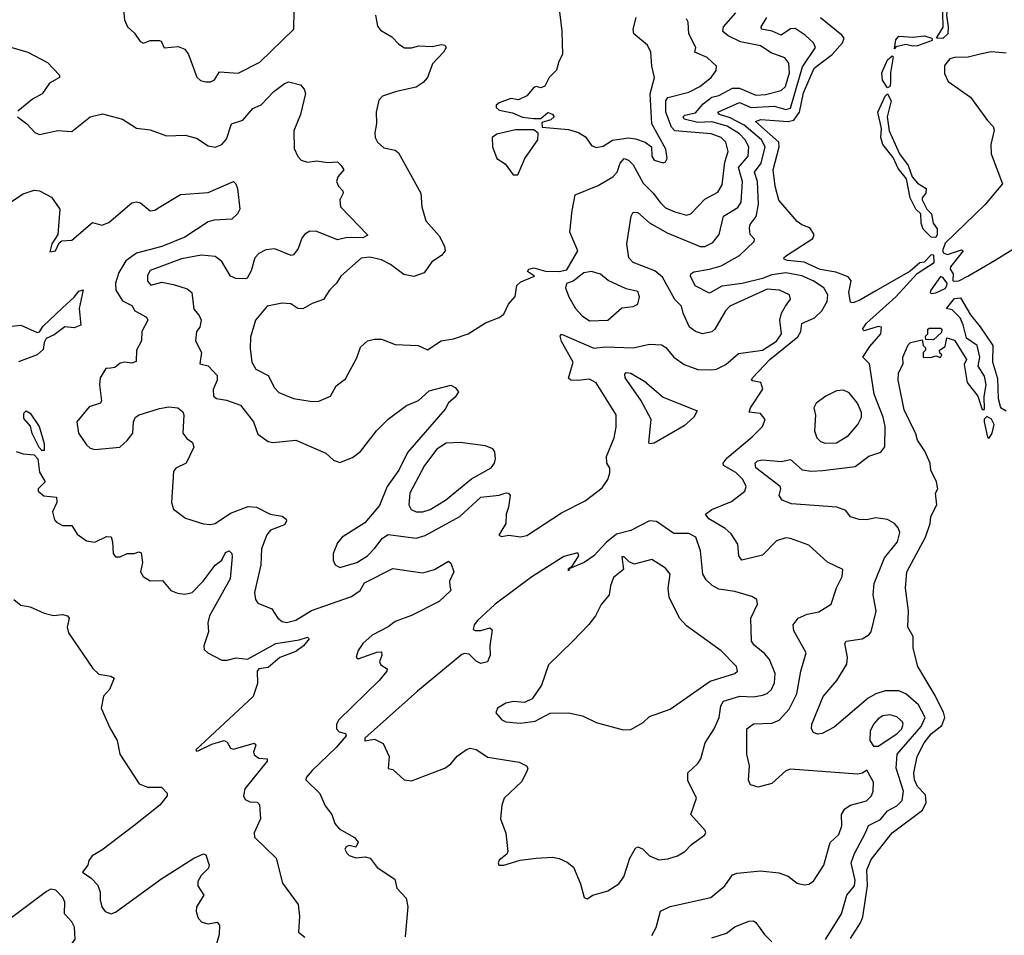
# Model space of a CAD drawing. Extents: x 1552294 to 1694791, y 811929 to 917222.
# Tile 108 of 256: x 1595810 to 1600071, y 838731 to 842696. Entities that reach past the tile are written whole.
import ezdxf

# ---------------------------------------------------------------- set-up
doc = ezdxf.new("R2010")
doc.units = 0

msp = doc.modelspace()

# ---------------------------------------------------------------- linework, layer by layer
at = {"layer": '0CON10XD'}
for points in [[(1596253, 842793), (1596262.9, 842695), (1596276.2, 842665), (1596306.9, 842636.9), (1596331.3, 842601.3), (1596345, 842594.3), (1596375, 842605.4), (1596415.4, 842605.4), (1596422.5, 842602.5), (1596434.3, 842574.3), (1596495, 842579.4), (1596525, 842568.6), (1596540.8, 842545), (1596576.4, 842446.4), (1596591.7, 842431.7), (1596615, 842426.7), (1596635, 842426.7), (1596652.5, 842435), (1596675, 842470), (1596755, 842464.6), (1596848.5, 842511.5), (1596995.5, 842654.5), (1596997.4, 842732.6)], [(1599805, 842614.2), (1599776.7, 842615), (1599806.4, 842663.6), (1599803.6, 842786.4), (1599805, 842802.5), (1599814, 842806), (1599826.4, 842766.4), (1599820.9, 842715), (1599828, 842665), (1599826.1, 842635), (1599805, 842614.2)], [(1596996.2, 842213.8), (1596997.2, 842137.2), (1597013, 842103), (1597027.8, 842087.8), (1597055, 842079.1), (1597095, 842084.5), (1597142.4, 842077.6), (1597185, 842080), (1597200.4, 842065), (1597212.9, 842045), (1597186.7, 842015), (1597180.5, 841995), (1597188.8, 841975), (1597208.2, 841955), (1597209.6, 841945), (1597194.5, 841915), (1597197.8, 841885), (1597316.8, 841763.2), (1597295, 841751.1), (1597227.6, 841752.4), (1597185, 841743.2), (1597095, 841779.2), (1597065, 841780), (1597043, 841767), (1597030.2, 841749.8), (1597014.4, 841705), (1596995, 841677.1), (1596985, 841674.4), (1596913.2, 841703.2), (1596875, 841699.5), (1596845, 841682.7), (1596827.5, 841665), (1596811.5, 841608.5), (1596794, 841576), (1596786.4, 841573.6), (1596745, 841575.3), (1596721.5, 841585), (1596685, 841648.9), (1596655, 841670.4), (1596595, 841675.8), (1596509.8, 841660.2), (1596375, 841609.6), (1596362.4, 841587.6), (1596363.4, 841563.4), (1596376.8, 841546.8), (1596425, 841559), (1596475, 841549.8), (1596535, 841530.8), (1596554.5, 841515), (1596562.6, 841442.6), (1596587.1, 841415), (1596595.6, 841395), (1596588.6, 841365), (1596574.2, 841345), (1596570.8, 841305), (1596596.2, 841255), (1596590, 841205), (1596625, 841196.7), (1596663.8, 841155), (1596664, 841135), (1596646.7, 841095), (1596647.8, 841065), (1596661.2, 841055), (1596705, 841048.4), (1596765, 841026.2), (1596821.1, 840955), (1596840.5, 840900.5), (1596885, 840869.2), (1596905, 840864.4), (1597005.4, 840875.4), (1597135, 840819.2), (1597168.3, 840788.3), (1597195, 840778.6), (1597250.3, 840799.7), (1597285, 840825.8), (1597354.2, 840915), (1597405, 840965.8), (1597483.3, 841025), (1597535, 841046.7), (1597581.7, 841088.3), (1597675, 841113.8), (1597695, 841103.3), (1597708.8, 841085), (1597695, 841061.2), (1597665, 841036.7), (1597650.5, 841009.5), (1597487.9, 840822.1), (1597451.2, 840745), (1597400.6, 840675), (1597367.4, 840592.6), (1597303.1, 840516.9), (1597205.7, 840455), (1597185, 840430), (1597166.6, 840385), (1597166.1, 840356.1), (1597175.6, 840335), (1597195, 840324), (1597268.5, 840345), (1597315, 840374.7), (1597345, 840406.4), (1597379.5, 840450.5), (1597405, 840466.6), (1597525, 840451.3), (1597565, 840462), (1597715, 840544.2), (1597805, 840628.6), (1597885, 840636.9), (1597915, 840646.9), (1597925.6, 840645.6), (1597932, 840635), (1597925.6, 840585), (1597914.3, 840555), (1597914, 840515), (1597883.8, 840463.8), (1597895, 840457.5), (1597926.2, 840463.8), (1597976.4, 840456.4), (1598005, 840461.9), (1598155, 840560.3), (1598257.2, 840612.8), (1598330.6, 840669.4), (1598354.8, 840705), (1598364.2, 840734.2), (1598363.6, 840753.6), (1598350, 840775), (1598349.7, 840805), (1598382.9, 840885), (1598390.9, 840930.9), (1598390.6, 840985), (1598305, 841123.1), (1598275, 841139.2), (1598225, 841133.1), (1598195.5, 841135.5), (1598185, 841143.8), (1598205, 841212.5), (1598155, 841301.9), (1598148.9, 841325), (1598155, 841334.2), (1598295, 841273.4), (1598345, 841279.1), (1598465, 841274.6), (1598535, 841291.4), (1598587.9, 841287.9), (1598606.6, 841276.6), (1598641.2, 841235), (1598685, 841202.5), (1598745, 841180.8), (1598805, 841179.2), (1598825, 841182.5), (1598865, 841202.9), (1598920.2, 841249.8), (1599025, 841264.7), (1599085, 841303.2), (1599107.1, 841335), (1599099.1, 841395), (1599106.4, 841425), (1599124.2, 841455.8), (1599145.7, 841485), (1599140.8, 841505), (1599098, 841525), (1599045, 841528.3), (1598883.6, 841455), (1598864.4, 841435), (1598817.5, 841355), (1598805, 841344.2), (1598765, 841335.7), (1598735, 841345.6), (1598708, 841365), (1598680.6, 841425), (1598674.2, 841455), (1598645, 841484), (1598591.3, 841581.3), (1598557.8, 841607.8), (1598464.8, 841644.8), (1598445.6, 841665), (1598437.3, 841725), (1598456.4, 841845), (1598465, 841862), (1598485, 841861.1), (1598535.9, 841815.9), (1598612.3, 841772.3), (1598755, 841714.2), (1598775, 841714), (1598809.3, 841730.7), (1598837.3, 841765), (1598855.5, 841844.5), (1598918, 841882), (1598931.9, 841905), (1598938.3, 841995), (1598920.5, 842055), (1598962.7, 842105), (1598964.8, 842145), (1598949, 842175), (1598925, 842201.5), (1598870.8, 842235), (1598805, 842253.9), (1598745, 842249.8), (1598685, 842264.4), (1598680.7, 842275), (1598688.2, 842281.8), (1598735, 842292.4), (1598768, 842332), (1598805, 842360.7), (1598835, 842367), (1598895, 842399.8), (1598925, 842399.1), (1598995, 842369), (1599038, 842372), (1599105, 842388.6), (1599123.6, 842406.4), (1599141.2, 842465), (1599137.7, 842507.7), (1599120.5, 842530.5), (1599062, 842552), (1599015, 842581.7), (1598929.8, 842599.8), (1598876.2, 842625), (1598852.3, 842645), (1598855.4, 842665), (1598908.5, 842725)], [(1598141.2, 842765), (1598155.5, 842645.5), (1598158.5, 842545), (1598142.5, 842515), (1598132.8, 842477.2), (1598101.4, 842445), (1598081.7, 842408.3), (1598065, 842401.2), (1598045, 842406), (1598035, 842402), (1598003.9, 842366.1), (1597968.8, 842348.8), (1597935, 842353.8), (1597885, 842336), (1597871.2, 842325), (1597871.2, 842315), (1597884.5, 842304.5), (1597941.8, 842291.8), (1597985, 842274.2), (1598035, 842268), (1598065, 842267.5), (1598095, 842293.3), (1598115, 842286.7), (1598122.5, 842275), (1598107.7, 842262.3), (1598070, 842250), (1598070.7, 842230.7), (1598185, 842220), (1598227.9, 842207.9), (1598258.8, 842188.8), (1598285, 842150.4), (1598305, 842142.1), (1598335, 842148.2), (1598375.9, 842174.1), (1598445, 842184), (1598475, 842179.8), (1598515.9, 842165.9), (1598544.2, 842145), (1598545.8, 842105), (1598555, 842088), (1598595, 842076.2)], [(1597349.4, 842715), (1597357.6, 842667.6), (1597370.6, 842650.6), (1597420.7, 842620.7), (1597449.8, 842589.8), (1597475, 842574.4), (1597505, 842574.4), (1597537, 842583), (1597595, 842579.4), (1597635, 842587.8), (1597650, 842585), (1597655.6, 842575.6), (1597644.2, 842555), (1597595.6, 842505), (1597574.3, 842445), (1597556.4, 842423.6), (1597525, 842403.5), (1597440, 842385), (1597380, 842365), (1597363.4, 842346.6), (1597352.2, 842295), (1597354.4, 842245.6), (1597346.1, 842206.1), (1597348, 842185), (1597358, 842165), (1597385, 842141.4), (1597435, 842130.8), (1597449.7, 842119.7), (1597546.2, 841945), (1597550, 841885), (1597567.8, 841825), (1597625, 841760), (1597648.5, 841715), (1597650.6, 841695), (1597635.7, 841675), (1597593.1, 841646.9), (1597560.4, 841599.6), (1597515, 841583.4), (1597471.7, 841591.7), (1597414.5, 841635), (1597375, 841655.2), (1597325, 841668), (1597287.3, 841662.7), (1597200, 841585), (1597180.5, 841555), (1597150, 841525), (1597125, 841483.5), (1597075, 841466.9), (1597035, 841443.2), (1597013.1, 841445), (1596982.5, 841465), (1596945, 841468.8), (1596881.4, 841455), (1596830.6, 841395), (1596808.6, 841321.4), (1596807.4, 841272.6), (1596815, 841212.7), (1596832.1, 841182.1), (1596884.7, 841155), (1596911.7, 841101.7), (1596931.4, 841081.4), (1596995, 841056.2), (1597075, 841042.2)], [(1597075, 841042.2), (1597105, 841043.6), (1597155, 841065.4), (1597179.3, 841110.7), (1597219.9, 841140.1), (1597268.1, 841231.9), (1597285, 841277.1), (1597314.7, 841305.3), (1597345, 841312.8), (1597375, 841312), (1597435, 841290), (1597534.6, 841284.6), (1597575, 841266.9), (1597634.2, 841305.8), (1597686.4, 841313.6), (1597751.2, 841335), (1597825, 841383.3), (1597884.2, 841405.8), (1597905, 841420), (1597925, 841463.3), (1597953.3, 841496.7), (1597960.8, 841545), (1597979.1, 841560.9), (1598037.5, 841585), (1598007.5, 841605), (1598012.5, 841615), (1598035, 841621.2), (1598085, 841606.2), (1598144.2, 841605.8), (1598177.9, 841612.1), (1598225.5, 841695), (1598191.1, 841775), (1598200.2, 841869.8), (1598212.9, 841937.1), (1598312.9, 841977.1), (1598376.9, 842015), (1598395.2, 842034.8), (1598408.7, 842075), (1598425, 842094.5), (1598445, 842087.9), (1598465, 842067.3), (1598508.4, 841988.4), (1598550.8, 841945), (1598582.2, 841902.2), (1598605, 841881.5), (1598645, 841863.5), (1598695, 841850), (1598713.8, 841855), (1598775, 841918.8), (1598830.9, 841949.1), (1598850, 841980), (1598861.3, 842078.7), (1598876, 842125), (1598865.9, 842165), (1598845, 842185.2), (1598801.9, 842201.9), (1598644.9, 842214.9), (1598630.3, 842230.3), (1598605.5, 842295), (1598606.4, 842345), (1598615, 842358.8), (1598705, 842381.8), (1598753.1, 842406.9), (1598802.9, 842445), (1598824.2, 842475), (1598825.6, 842495), (1598785, 842532.3), (1598731.2, 842555), (1598736, 842575), (1598706.2, 842635), (1598703.3, 842685), (1598695, 842698.6)], [(1598595, 842076.2), (1598605, 842080), (1598611.2, 842095), (1598606.2, 842135), (1598545.2, 842245.2), (1598538.8, 842375), (1598556.8, 842445), (1598545.5, 842494.5), (1598541.3, 842555), (1598526.5, 842585), (1598468.1, 842635), (1598464.2, 842655), (1598477.1, 842705)], [(1599367.1, 839205), (1599366.8, 839255), (1599381, 839279), (1599405, 839295.4), (1599475, 839313.5), (1599496.4, 839335), (1599503.1, 839355), (1599504.2, 839395), (1599476.2, 839446.2), (1599457.1, 839432.9), (1599435, 839429.2), (1599145, 839450.4), (1599125, 839443.6), (1599065, 839389.2), (1599005, 839372.5), (1598972.9, 839382.9), (1598963.4, 839403.4), (1598967.5, 839465), (1598956.5, 839515), (1598956.7, 839625), (1598985, 839647.5), (1599065, 839649.3), (1599096.9, 839663.1), (1599139.3, 839710.7), (1599173.5, 839776.5), (1599190.5, 839875), (1599212.7, 839955), (1599160.2, 840050.2), (1599156.9, 840075), (1599178.6, 840105), (1599218.3, 840121.7), (1599267.6, 840132.4), (1599322, 840165), (1599344.5, 840235.5), (1599369.2, 840285), (1599372.5, 840315), (1599305, 840346.9), (1599225, 840420), (1599145, 840450), (1599125, 840452.2), (1599085, 840440), (1599025, 840376.9), (1598935, 840355.7), (1598921.5, 840375), (1598917.1, 840425), (1598888.9, 840468.9), (1598863.3, 840493.3), (1598791.8, 840535), (1598778.1, 840555), (1598804.4, 840575), (1598890.5, 840609.5), (1598947.3, 840655), (1598953.5, 840675), (1598938.9, 840705), (1598908.4, 840735), (1598855.3, 840765), (1598854.3, 840775), (1598871.8, 840798.2), (1598979.8, 840890.2), (1599024.4, 840935), (1599036, 840965), (1599015, 840990), (1598966.7, 840996.7), (1598971.9, 841015), (1599026.1, 841096.1), (1599017.5, 841125), (1598981.4, 841131.4), (1598976.7, 841135), (1598980.6, 841145), (1599056.7, 841225), (1599177, 841323), (1599190, 841345), (1599195, 841380), (1599249.1, 841405), (1599281.5, 841435), (1599304.6, 841475), (1599307.3, 841505), (1599289.1, 841535), (1599243.8, 841565), (1599195, 841586.2), (1599125, 841599.4), (1599065, 841591.1), (1599025, 841574.6), (1598936, 841554), (1598848.8, 841541.2), (1598795, 841511.1), (1598732.8, 841542.8), (1598712.4, 841585), (1598714.9, 841595.1), (1598726.5, 841603.5), (1598795, 841615.8), (1598845, 841630.4), (1598924.5, 841675), (1598988, 841735), (1598990, 841745), (1598971.1, 841765), (1598968, 841795), (1598971, 841809), (1598996.3, 841843.7), (1599007.1, 841895), (1599002.7, 841995), (1598990.2, 842035), (1599018.4, 842075), (1599035.5, 842145), (1599019.8, 842175), (1598945, 842238.6), (1598885, 842270.4), (1598837.9, 842285), (1598831.5, 842295), (1598925, 842336.6), (1598975, 842314.9), (1599075, 842321.2), (1599125, 842306.7), (1599145, 842312.4), (1599197.9, 842492.1), (1599253.8, 842575), (1599244.5, 842595), (1599208.9, 842628.9), (1599165, 842657.3), (1599145, 842655.8), (1599105, 842628), (1599066.6, 842646.6), (1599019.4, 842655), (1599018.2, 842665), (1599042.8, 842705)], [(1599469.6, 839175), (1599483, 839207), (1599535, 839233.5), (1599565, 839270.8), (1599605, 839292.7), (1599629.1, 839315), (1599634, 839355), (1599602.3, 839455), (1599606.7, 839515), (1599710.9, 839635), (1599728.1, 839675), (1599699.8, 839729.8), (1599645, 839777.5), (1599615, 839790.2), (1599555, 839789.3), (1599515, 839777.6), (1599482.2, 839757.8), (1599335, 839633.3), (1599282.5, 839605), (1599262.7, 839602.7), (1599245, 839608.8), (1599236, 839625), (1599238.1, 839645), (1599286.2, 839765), (1599346.2, 839835), (1599388.9, 839905), (1599392, 839935), (1599380.9, 839995), (1599386.2, 840005), (1599455, 840015.5), (1599485, 840032.2), (1599494.5, 840045), (1599516.9, 840135), (1599503.7, 840205), (1599508, 840255), (1599552.3, 840365), (1599607.9, 840435), (1599618, 840475), (1599612, 840495), (1599596.2, 840515), (1599565, 840531.2), (1599515, 840538.8), (1599475, 840530.9), (1599442, 840532), (1599405, 840542.5), (1599385, 840570), (1599346.2, 840585), (1599149.3, 840599.3), (1599108.8, 840615), (1599096, 840635), (1599104.3, 840665), (1599101.4, 840675), (1598996, 840755), (1598992.5, 840775), (1599002.5, 840785), (1599025, 840789.4), (1599105, 840783.1), (1599145, 840790.8), (1599196, 840746), (1599235, 840740.4), (1599285, 840744), (1599425, 840761.6), (1599485, 840806.2), (1599536.7, 840823.3), (1599553.8, 840846.2), (1599554.8, 840935), (1599546.9, 840975), (1599508.1, 841075), (1599487.1, 841205), (1599459.2, 841235), (1599488.8, 841281.2), (1599536.2, 841335), (1599540, 841365), (1599525, 841366.7), (1599465, 841348.8), (1599456.7, 841355), (1599475, 841381.4), (1599601.2, 841495), (1599693.6, 841596.4), (1599766.7, 841645), (1599765.7, 841675.7), (1599755, 841677.5), (1599723.8, 841646.2), (1599705, 841643.3), (1599662.7, 841607.3), (1599515, 841521.2), (1599445, 841480.6), (1599415, 841470.2), (1599405, 841472.5), (1599398.4, 841515), (1599407.4, 841565), (1599395, 841582.7), (1599341.8, 841601.8), (1599273.9, 841613.9), (1599205, 841646.5), (1599132.5, 841652.5), (1599118.7, 841658.7), (1599117.3, 841665), (1599127.5, 841675), (1599242.1, 841747.9), (1599247.9, 841765), (1599228.8, 841795), (1599195, 841807.3), (1599175, 841822), (1599094.5, 841914.5), (1599078.9, 841975), (1599071.2, 842045), (1599096.1, 842145), (1599095.6, 842165), (1598993.8, 842255), (1599016.7, 842263.3), (1599135, 842254.6), (1599159.5, 842260.5), (1599184.1, 842295.9), (1599201.7, 842378.3), (1599247.5, 842485), (1599325.4, 842545), (1599370.2, 842595), (1599377.1, 842615), (1599368.3, 842628.3), (1599275, 842703.4)], [(1599595, 842570), (1599600.9, 842609.1), (1599615, 842623.8), (1599675, 842619.5), (1599725, 842626.2), (1599757.5, 842615), (1599758.8, 842605), (1599695, 842582.4), (1599675, 842580.3), (1599645, 842587.8), (1599601.4, 842578.6), (1599595, 842570)], [(1595775.8, 842575.8), (1595844.6, 842554.6), (1595929.6, 842509.6), (1595982.5, 842455), (1595982.5, 842445), (1595939.3, 842420.7), (1595907.5, 842375), (1595865, 842350.9), (1595801.1, 842298.9)], [(1600078.8, 842551.2), (1600015, 842556.2), (1599966.6, 842546.6), (1599915, 842532.7), (1599855, 842531.8), (1599835, 842525.6), (1599812.1, 842497.9), (1599812.3, 842462.3), (1599828.5, 842428.5), (1599925, 842360), (1599998.6, 842258.6), (1600023.3, 842233.3), (1600026.7, 842216.7), (1600012.5, 842155), (1600013.3, 842115), (1600063.1, 841985), (1599986.6, 841893.4), (1599815, 841727.8), (1599804, 841695), (1599808.8, 841685), (1599825, 841679.2), (1599885, 841698.8), (1599892.5, 841695), (1599837.9, 841625), (1599836.5, 841615), (1599849.8, 841595), (1599848.6, 841565), (1599853.2, 841563.2), (1599874.2, 841565), (1599913.5, 841585), (1600031.2, 841655), (1600145, 841725.1)], [(1599565, 842400), (1599543.3, 842433.3), (1599540.3, 842465), (1599565, 842522), (1599585, 842538.8), (1599590, 842535), (1599577.9, 842465), (1599578.1, 842421.9), (1599575, 842406.2), (1599565, 842400)], [(1595800, 842275), (1595841.2, 842245), (1595875, 842207.5), (1595895, 842198.8), (1595974.5, 842215.5), (1596035, 842211.4), (1596115.4, 842274.6), (1596167.4, 842287.4), (1596254.6, 842264.6), (1596315, 842226), (1596375, 842218.1), (1596445, 842193.3), (1596525.5, 842195.5), (1596575, 842182.5), (1596625, 842149.4), (1596655, 842143.1), (1596684, 842155), (1596705, 842178), (1596726, 842245), (1596775, 842260.6), (1596818.6, 842311.4), (1596855, 842327.3), (1596909.1, 842385), (1596955, 842419.1), (1596975, 842426.5), (1597025, 842414.2), (1597040.8, 842395), (1597046.6, 842376.6), (1597024.4, 842285), (1596996.2, 842213.8)], [(1599775, 841753.3), (1599753.8, 841753.8), (1599719.3, 841789.3), (1599710.9, 841815), (1599709.6, 841855), (1599688, 841875), (1599663.2, 841925), (1599647.2, 842007.2), (1599611.7, 842051.7), (1599589.3, 842099.3), (1599545.6, 842155), (1599537, 842185), (1599539.5, 842225), (1599523.8, 842295), (1599554.6, 842365), (1599565, 842374.3), (1599581.6, 842345), (1599563.5, 842275), (1599572.8, 842215), (1599617.1, 842115), (1599654.3, 842065), (1599672, 842015), (1599695, 841988.4), (1599732.7, 841965), (1599731.8, 841945), (1599716, 841925), (1599715.3, 841915), (1599735, 841875.6), (1599755.5, 841855.5), (1599762.8, 841815), (1599780, 841790), (1599780.8, 841765), (1599775, 841753.3)], [(1597965, 842023.3), (1597996, 842095), (1598051.9, 842175), (1598054.2, 842204.2), (1598035, 842218.8), (1597955, 842218.5), (1597875, 842200), (1597854.4, 842185), (1597855.7, 842145), (1597874.2, 842095), (1597911.4, 842071.4), (1597945, 842023.3), (1597965, 842023.3)], [(1595645, 841822.6), (1595825, 841941.2), (1595872.9, 841957.1), (1595895, 841954.6), (1595947.1, 841927.1), (1595983.8, 841875), (1595974.2, 841765.8), (1595948.8, 841725), (1595940, 841690), (1595965, 841694.2), (1595980.8, 841729.2), (1595992, 841738), (1596035, 841741.4), (1596125, 841817.5), (1596165, 841806.2), (1596195, 841816.9), (1596295, 841902.4), (1596315, 841906.7), (1596332.4, 841902.4), (1596375, 841868.1), (1596395, 841871.1), (1596415, 841883.5), (1596505, 841938.2), (1596625, 841947.1), (1596734.5, 841994.5), (1596745.4, 841985.4), (1596752.5, 841965), (1596762.5, 841875), (1596752.5, 841855), (1596727.6, 841832.4), (1596651.9, 841828.1), (1596625, 841820.8), (1596525, 841753.8), (1596425, 841713), (1596315, 841685.2), (1596269, 841651), (1596238.3, 841601.7), (1596224.2, 841555), (1596226, 841525), (1596255, 841477.8), (1596295, 841458.9), (1596307.5, 841435), (1596358.3, 841408.3), (1596364.4, 841395), (1596338.1, 841345), (1596336.7, 841305), (1596315.5, 841265), (1596314.2, 841215.8), (1596295, 841208), (1596265, 841212.5), (1596245, 841208.6), (1596220.8, 841189.2), (1596202.5, 841187.5), (1596182, 841185), (1596157.5, 841145), (1596154.7, 841114.7), (1596164, 841045), (1596158.8, 841035), (1596110, 841020), (1596056.7, 840955), (1596064.7, 840905), (1596098.8, 840855), (1596115, 840841.2), (1596135, 840835.4), (1596242.5, 840845), (1596275, 840873.3), (1596298.8, 840905), (1596302, 840955), (1596311.2, 840975), (1596326.7, 840985), (1596415, 841012.7), (1596455, 841019.7), (1596494, 841015), (1596515, 840997.5), (1596520, 840985), (1596515.6, 840905), (1596532.5, 840882.5), (1596558, 840865), (1596564, 840845), (1596530, 840775), (1596485.4, 840754.6), (1596475, 840738.8), (1596466.2, 840605), (1596475, 840576), (1596527.5, 840537.5), (1596605, 840512.9), (1596635, 840509.4), (1596655, 840513.8), (1596721.4, 840558.6), (1596797.9, 840587.9), (1596835, 840584.8), (1596894.3, 840554.3), (1596945.5, 840545.5), (1596963, 840533), (1596964.8, 840525), (1596955, 840509.2), (1596895, 840486.2), (1596878.9, 840465), (1596856.2, 840405), (1596853.1, 840335), (1596825.5, 840215), (1596830.6, 840185), (1596839.7, 840169.7), (1596901.2, 840145), (1596927.1, 840105), (1596945, 840090.6), (1596965, 840086), (1597005, 840096.2), (1597072.3, 840137.7), (1597245, 840198), (1597283.1, 840225), (1597302.5, 840257.5), (1597425, 840320), (1597555, 840300.9), (1597604.7, 840315.3), (1597665, 840351.2), (1597675, 840342.5), (1597688.1, 840305), (1597670, 840265), (1597671.2, 840245), (1597675.7, 840225), (1597625, 840177.1), (1597505, 840116.4), (1597435, 840089.6), (1597405, 840066.5), (1597335, 840030.5), (1597294.3, 839995), (1597274.2, 839965), (1597266.2, 839935), (1597275, 839928), (1597355, 839957.3), (1597375, 839958.8), (1597377.5, 839945), (1597366.7, 839915), (1597372.3, 839902.3), (1597400, 839885), (1597398.6, 839875), (1597365.8, 839835), (1597190.9, 839665), (1597181.4, 839645), (1597181.2, 839625), (1597192.9, 839612.9), (1597220, 839605), (1597222.5, 839595), (1597179.8, 839545), (1597074.8, 839445), (1597050, 839415), (1597048.2, 839405), (1597108.7, 839345), (1597131.7, 839291.7), (1597160, 839255), (1597174, 839215), (1597191.7, 839191.7), (1597259.2, 839155), (1597273.8, 839135), (1597265, 839112.5), (1597235, 839120), (1597222.5, 839115), (1597217.5, 839105), (1597225, 839087.5), (1597235, 839077.5), (1597265, 839067.5), (1597305, 839071.2), (1597325.8, 839065.8), (1597356.2, 839025), (1597432.5, 838975), (1597442.5, 838935), (1597482.6, 838892.6), (1597488.9, 838855), (1597478, 838725)], [(1598275, 841392.1), (1598355, 841394.6), (1598415, 841448.1), (1598465, 841453.6), (1598485, 841464.4), (1598492.2, 841495), (1598485, 841518.6), (1598435, 841530), (1598357.1, 841567.1), (1598323.8, 841593.8), (1598285, 841604.8), (1598250.8, 841599.2), (1598205, 841563.8), (1598176.7, 841553.3), (1598172, 841535), (1598186.7, 841495), (1598215, 841445.6), (1598243.6, 841413.6), (1598275, 841392.1)], [(1599755, 841510), (1599775, 841512.5), (1599815, 841531.5), (1599822.2, 841545), (1599824.2, 841555), (1599805, 841580), (1599795, 841584), (1599752.5, 841525), (1599750, 841515), (1599755, 841510)], [(1595685, 841358.8), (1595815, 841372.9), (1595885, 841340.6), (1595895, 841344.4), (1595911.5, 841368.5), (1595995, 841448.5), (1596045.6, 841494.4), (1596065, 841520.9), (1596085, 841525.6), (1596066.7, 841445), (1596075, 841373.3), (1596045, 841361.2), (1596005, 841365.5), (1595958.9, 841331.1), (1595924.3, 841315), (1595915, 841297.5), (1595911.9, 841268.1), (1595885.7, 841244.3), (1595804.3, 841215)], [(1599405, 838718.1), (1599448.9, 838785), (1599458.8, 838811.2), (1599478.4, 838945), (1599476.3, 839015), (1599495, 839060), (1599585, 839175.5), (1599716.7, 839273.3), (1599732.9, 839307.1), (1599729.9, 839339.9), (1599695, 839375.4), (1599681.6, 839405), (1599679.1, 839435), (1599694.2, 839505), (1599723.6, 839565), (1599755, 839603.8), (1599799.8, 839640.2), (1599813.8, 839675), (1599807.8, 839697.8), (1599767.1, 839777.1), (1599696.7, 839895), (1599676.2, 839975), (1599675.8, 840025), (1599653.8, 840065), (1599656.3, 840136.3), (1599642.5, 840235), (1599649.4, 840305), (1599730, 840455), (1599750, 840515), (1599753.3, 840545), (1599778.8, 840595), (1599773.3, 840645), (1599782.5, 840665), (1599776.7, 840695), (1599753.3, 840745), (1599750, 840775), (1599727, 840827), (1599695.8, 840875), (1599688, 840902), (1599636.8, 841006.8), (1599610.8, 841135), (1599612.7, 841167.3), (1599633.3, 841205), (1599631.2, 841235), (1599655, 841287.5), (1599665, 841297.5), (1599715, 841310), (1599720, 841285), (1599730, 841275), (1599730, 841265), (1599720, 841255), (1599720, 841235), (1599753, 841233), (1599775, 841240), (1599795, 841232.5), (1599800, 841245), (1599791.7, 841251.7), (1599790, 841265), (1599815, 841280), (1599821.7, 841318.3), (1599855, 841307.5), (1599906.7, 841225), (1599897.5, 841202.5), (1599910, 841125), (1599956.7, 841065), (1599975, 841007.5), (1599985, 841007.5), (1599983.9, 841063.9), (1599991.6, 841115), (1599985, 841152.5), (1599958.2, 841195), (1599964.7, 841235), (1599953.1, 841285), (1599906.5, 841316.5), (1599893.1, 841375), (1599879.6, 841405), (1599845, 841439.5), (1599820, 841445), (1599855, 841487.8), (1599881.7, 841491.7), (1599925, 841418.2), (1599966.3, 841366.3), (1600020.6, 841285), (1600019.6, 841215), (1600041.7, 841141.7), (1600044.6, 841055), (1600055, 841016.2), (1600078.3, 841001.7)], [(1599765, 841310), (1599731.7, 841311.7), (1599730, 841325), (1599740, 841335), (1599740, 841355), (1599745, 841360), (1599795, 841360), (1599800, 841355), (1599798.3, 841341.7), (1599765, 841310)], [(1598535, 840858.8), (1598531.9, 840865), (1598542.9, 840965), (1598497.7, 841047.7), (1598430.4, 841145), (1598428.5, 841161.5), (1598435, 841167.9), (1598455, 841164.6), (1598515, 841129.5), (1598595, 841061.8), (1598741.7, 841001.7), (1598727.7, 840975), (1598685, 840937.1), (1598555, 840862.5), (1598535, 840858.8)], [(1599295, 840861.8), (1599345, 840863.3), (1599396.9, 840895), (1599437.5, 840942.5), (1599453.4, 840975), (1599452.4, 840995), (1599435, 841035.6), (1599399.5, 841079.5), (1599375, 841091.5), (1599345, 841088.5), (1599297.8, 841065), (1599256.9, 841035), (1599247.1, 841015), (1599253.8, 840983.8), (1599249.4, 840915), (1599258.8, 840885), (1599275, 840869.6), (1599295, 840861.8)], [(1595915, 840830), (1595905, 840830), (1595893.9, 840843.9), (1595864.2, 840904.2), (1595856.1, 840936.1), (1595828.3, 840968.3), (1595828.3, 840991.7), (1595838.3, 841001.7), (1595855, 840992.5), (1595893.3, 840935), (1595915, 840860), (1595915, 840830)], [(1600005, 840884.3), (1600018.6, 840905), (1600027.1, 840942.9), (1600015, 840965.4), (1599995, 840977.5), (1599984, 840966), (1599984, 840955), (1599997.5, 840887.5), (1600005, 840884.3)], [(1597555, 840564.3), (1597586.7, 840575), (1597652.2, 840615), (1597765, 840707.3), (1597849.5, 840755), (1597864.6, 840775), (1597869.1, 840795), (1597865.6, 840825), (1597857.3, 840837.3), (1597825, 840850), (1597715.5, 840865.5), (1597655, 840862.1), (1597615, 840835.9), (1597561.6, 840765), (1597497.5, 840645), (1597493.8, 840595), (1597503.5, 840575), (1597525, 840564.7), (1597555, 840564.3)], [(1595795, 840826.2), (1595825, 840815.8), (1595872, 840812), (1595887.5, 840795), (1595895, 840736.7), (1595920, 840695), (1595890, 840665), (1595890, 840655), (1595913.6, 840633.6), (1595968.3, 840628.3), (1595970, 840605), (1595952, 840565), (1595960.6, 840530.6), (1595969.7, 840519.7), (1595995, 840505.7), (1596036, 840506), (1596058, 840468), (1596099.4, 840439.4), (1596135, 840433.1), (1596185, 840458), (1596205, 840456.7), (1596212, 840435), (1596213.9, 840383.9), (1596225, 840370), (1596245, 840370), (1596275, 840384), (1596305, 840384.2), (1596325, 840391.2), (1596335, 840387.5), (1596340.6, 840345), (1596331.8, 840305), (1596344.4, 840285), (1596375, 840265.5), (1596428.1, 840268.1), (1596464.3, 840224.3), (1596493.2, 840213.2), (1596525, 840208.2), (1596555.6, 840215), (1596603.8, 840265), (1596655, 840333.8), (1596684.3, 840355.7), (1596700.5, 840389.5), (1596716.2, 840396.2), (1596727.1, 840385), (1596729.8, 840369.8), (1596720.7, 840275), (1596631.1, 840115), (1596624.1, 840084.1), (1596627.5, 840045), (1596606.2, 839985), (1596608.6, 839968.6), (1596623.8, 839953.8), (1596685, 839922), (1596706.9, 839923.1), (1596747.1, 839932.9), (1596795, 839927.4), (1596918.1, 839995), (1597019.2, 840010.8), (1597055, 840022.5), (1597062.5, 840015), (1597037.7, 839985), (1597005, 839960.9), (1596935, 839934.4), (1596885, 839891.2), (1596844, 839885), (1596838, 839875), (1596838.3, 839821.7), (1596820, 839765), (1596572.2, 839535), (1596575, 839528.8), (1596585, 839530.9), (1596641.2, 839558.8), (1596694.6, 839574.6), (1596707.2, 839567.2), (1596722.1, 839542.1), (1596735, 839537.3), (1596825, 839563.3), (1596831.2, 839555), (1596821.2, 839525), (1596825, 839512.5), (1596845, 839498.8), (1596880, 839495), (1596880.8, 839485), (1596784, 839366), (1596778.8, 839335), (1596785, 839320), (1596805, 839310), (1596837.6, 839307.6), (1596847.2, 839297.2), (1596851.5, 839235), (1596824.7, 839175), (1596826.3, 839156.3), (1596920, 839065), (1596947.6, 838957.6), (1597015.2, 838865.2), (1597020, 838815), (1597016.9, 838745), (1597043.9, 838723.9)], [(1598265, 838890), (1598290, 838905), (1598355, 838924), (1598402, 838955), (1598424, 838985), (1598450.5, 839065), (1598475, 839108.8), (1598485, 839113.8), (1598505, 839106.2), (1598535.7, 839075.7), (1598575, 839057.5), (1598615, 839062.2), (1598656.2, 839075), (1598688.8, 839095), (1598716.7, 839125), (1598773.3, 839165), (1598778.8, 839175), (1598775.8, 839185), (1598714, 839255), (1598738, 839325), (1598701.7, 839401.7), (1598700.8, 839435), (1598744.3, 839475), (1598756.9, 839495), (1598776.2, 839565), (1598814.7, 839625), (1598836.9, 839675), (1598843.8, 839725), (1598855, 839744.6), (1598926.9, 839766.9), (1598985.8, 839764.2), (1599025, 839770.6), (1599045, 839778), (1599063.9, 839795), (1599075.8, 839825), (1599078.8, 839865), (1599054, 839925), (1599035, 839950.4), (1598988.2, 839988.2), (1598976.7, 840005), (1598974.5, 840105), (1599002, 840165), (1599000, 840185), (1598978.3, 840198.3), (1598905, 840220), (1598835, 840230.5), (1598806, 840246), (1598780.1, 840270.1), (1598766.2, 840295), (1598755.9, 840395.9), (1598735.9, 840455.9), (1598705, 840470.9), (1598640.9, 840470.9), (1598565, 840523.1), (1598535, 840525.9), (1598455, 840484.1), (1598391.9, 840468.1), (1598347.2, 840432.8), (1598295, 840373.7), (1598252, 840345), (1598190, 840320), (1598185, 840310), (1598185, 840320), (1598200, 840330), (1598230, 840375), (1598225, 840387.5), (1598165, 840371.2), (1598025.9, 840284.1), (1597868.1, 840165), (1597791.2, 840095), (1597776.7, 840075), (1597772.5, 840055), (1597780.7, 840050.7), (1597805, 840051.2), (1597845, 840063.3), (1597853.9, 840053.9), (1597844.6, 839985), (1597845.6, 839945), (1597834, 839915), (1597805, 839908.2), (1597785, 839918.8), (1597755, 839948.2), (1597735, 839951.2), (1597723.5, 839946.5), (1597531.3, 839788.7), (1597303.9, 839585), (1597303.3, 839573.3), (1597345, 839580.8), (1597382, 839562), (1597408.6, 839505), (1597404.1, 839454.1), (1597425, 839450), (1597474.1, 839404.1), (1597505, 839400.6), (1597595.8, 839434.2), (1597650, 839455), (1597675, 839473.8), (1597703.1, 839506.9), (1597743.4, 839536.6), (1597758.8, 839541.2), (1597785, 839535.6), (1597835, 839503.1), (1597971.2, 839481.2), (1598003.3, 839465), (1598008.8, 839455), (1598006, 839445), (1597982.6, 839397.4), (1597906.7, 839325), (1597895.8, 839295), (1597890.8, 839235), (1597913, 839173), (1597922, 839095), (1597917.7, 839082.3), (1597885, 839056.2), (1597880, 839045), (1597883.3, 839035), (1597905.5, 839034.5), (1597975, 839056.2), (1598044.2, 839065.8), (1598115, 839069.2), (1598145, 839064), (1598178.3, 839048.3), (1598205.8, 839025.8), (1598236.7, 838955), (1598252.5, 838895), (1598265, 838890)], [(1598421.7, 839621.7), (1598455, 839622), (1598507.6, 839652.4), (1598535, 839678.8), (1598625, 839710), (1598797.6, 839832.4), (1598904, 839865), (1598915.7, 839875), (1598911.4, 839895), (1598845, 839962.5), (1598695, 840071.5), (1598664.7, 840104.7), (1598620.9, 840195), (1598616.4, 840235), (1598624.4, 840295), (1598605, 840321.4), (1598545, 840358.5), (1598468.7, 840338.7), (1598448, 840348), (1598425, 840370), (1598415, 840370), (1598422.5, 840315), (1598379.3, 840280.7), (1598366.2, 840245), (1598360.8, 840205), (1598326.4, 840163.6), (1598301.4, 840115), (1598272.8, 840077.2), (1598204, 840005), (1598098.1, 839901.9), (1598068.5, 839815), (1598027.5, 839755), (1597995, 839739.4), (1597946.8, 839743.2), (1597913.4, 839736.6), (1597877.5, 839715), (1597870, 839695), (1597896.2, 839665), (1597913.3, 839655), (1597975, 839649.3), (1598041.1, 839658.9), (1598105, 839692.7), (1598184.5, 839694.5), (1598245, 839682.2), (1598305, 839652.2), (1598421.7, 839621.7)], [(1595784.4, 840185), (1595815, 840161.2), (1595855, 840154), (1595915.6, 840125.6), (1595956.6, 840116.6), (1595995, 840119.7), (1596016.4, 840115), (1596023.1, 840105), (1596015.2, 840065), (1596020.9, 840040.9), (1596125.9, 839885.9), (1596152.4, 839862.4), (1596203.6, 839853.6), (1596218.8, 839845), (1596198, 839795), (1596173, 839767), (1596162.5, 839715), (1596199.3, 839629.3), (1596232, 839575), (1596242.5, 839515), (1596326.7, 839386.7), (1596362.9, 839372.9), (1596423, 839373), (1596447.3, 839347.3), (1596448.6, 839335), (1596415.9, 839295), (1596304.2, 839205), (1596165, 839100.5), (1596123.8, 839076.2), (1596108.6, 839055), (1596104.6, 839035), (1596082, 839005), (1596119, 838979), (1596148, 838948), (1596158.2, 838918.2), (1596157.4, 838885), (1596164.5, 838854.5), (1596179.3, 838835), (1596205, 838825.1), (1596225, 838831), (1596425, 838977.6), (1596491.2, 839018.8), (1596563.5, 839065), (1596605, 839083.8), (1596615, 839080), (1596630, 839035), (1596627.3, 839022.7), (1596595, 838990), (1596580.7, 838965), (1596581.2, 838945), (1596607.1, 838905), (1596575.5, 838855), (1596572.8, 838835), (1596582.3, 838805), (1596598.1, 838788.1), (1596625, 838780.5), (1596665, 838788), (1596674, 838775), (1596672.9, 838735), (1596661.9, 838695)], [(1599525, 839550), (1599605, 839603.8), (1599626.7, 839625), (1599633.8, 839645), (1599630, 839655), (1599605, 839677.5), (1599575, 839686.3), (1599545, 839681.8), (1599525, 839669.2), (1599504.6, 839645), (1599490.4, 839615), (1599488.6, 839575), (1599505, 839550), (1599525, 839550)], [(1598545, 838730), (1598564.6, 838765.4), (1598583.5, 838836.5), (1598625, 838856.8), (1598801.2, 838895), (1598861.4, 838945), (1598895, 838992.9), (1598915, 839000.4), (1599015, 839010.8), (1599095, 839001.5), (1599135, 838986.9), (1599175, 838957.5), (1599205, 838950), (1599225, 838952.5), (1599244.5, 838965.5), (1599289.4, 839035), (1599316.5, 839133.5), (1599355, 839167.5), (1599367.1, 839205)], [(1599297.1, 838712.9), (1599366.6, 838825), (1599390, 838905), (1599422.4, 838945), (1599425, 838970), (1599408.1, 839045), (1599422.3, 839085), (1599469.6, 839175)], [(1595723.3, 838466.7), (1596028.4, 838685), (1596049.2, 838715), (1596046.4, 838766.4), (1596035, 838790.2), (1596004.3, 838824.3), (1596004.6, 838874.6), (1595996.6, 838895), (1595966.7, 838926.7), (1595945, 838931.4), (1595925, 838921.8), (1595446.2, 838563.8)], [(1598805, 838720.6), (1598869.1, 838740.9), (1598905, 838768.1), (1598965, 838793.3), (1598985, 838794.3), (1598995, 838787.5), (1599033.1, 838735), (1599065, 838703.1)]]:
    msp.add_lwpolyline(points, dxfattribs=at)

doc.saveas('drawing.dxf')
